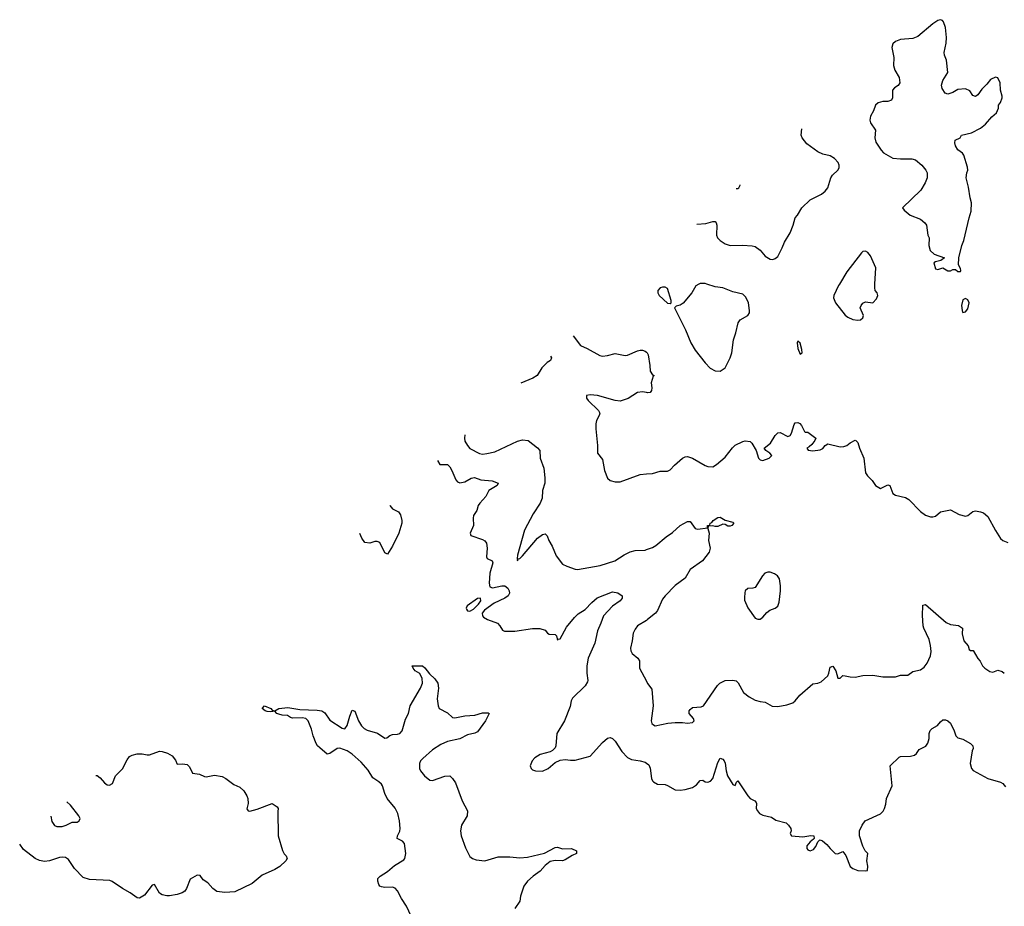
# Model space of a CAD drawing. Header units: inches. Extents: x 1449094 to 1618372, y 389908 to 534307.
# Tile 138 of 256: x 1484992 to 1492861, y 485028 to 492113. Entities that reach past the tile are written whole.
import ezdxf

# ---------------------------------------------------------------- set-up
doc = ezdxf.new("R2010")
doc.units = ezdxf.units.IN
doc.header["$MEASUREMENT"] = 0
for name, color, linetype in [('B4488', 7, 'Continuous'), ('B4498', 7, 'Continuous'), ('B4499', 7, 'Continuous')]:
    doc.layers.add(name, color=color, linetype=linetype)

msp = doc.modelspace()

# ---------------------------------------------------------------- linework, layer by layer
at = {"layer": 'B4488', "color": 5}
for points, elevation in [([(1489415.3, 489587.4), (1489472.7, 489510), (1489526.5, 489486.5), (1489628, 489430), (1489650, 489425.2), (1489689.3, 489429.3), (1489750, 489446.8), (1489829.8, 489430.2), (1489850, 489432.6), (1489930, 489468.2), (1489950, 489473), (1489970, 489472.7), (1489990, 489464.9), (1490000, 489456.3)], 760), ([(1489233.5, 489423.2), (1489243.1, 489410), (1489233, 489390), (1489206.7, 489373.3), (1489164.9, 489330), (1489127.2, 489270), (1489092.3, 489247.7), (1488996.2, 489209)], 740), ([(1490000, 489133.6), (1489970, 489139.1), (1489930, 489132.8), (1489853.3, 489086.7), (1489790, 489065.8), (1489750, 489069.1), (1489610, 489109.4), (1489550, 489116.5), (1489521.3, 489110), (1489521.6, 489090), (1489534.5, 489070), (1489617.7, 488990), (1489627.7, 488970), (1489622.8, 488950), (1489602.8, 488910), (1489596.8, 488883.2), (1489596.8, 488843.2), (1489610.6, 488710), (1489610.5, 488650.5), (1489650, 488598), (1489665.5, 488510), (1489690.5, 488450.5), (1489710.5, 488430.5), (1489750, 488419.1), (1489790, 488420.7), (1489950, 488478), (1490000, 488482.7)], 760), ([(1488549.9, 488794.5), (1488545.7, 488770), (1488550, 488746), (1488570, 488710.7), (1488590, 488687.7), (1488666.3, 488646.3), (1488690, 488642), (1488725.3, 488645.3), (1488790, 488661.1), (1488970, 488746.4), (1489010, 488757), (1489056, 488750), (1489130, 488692.4), (1489148.4, 488670), (1489152.2, 488610), (1489180.3, 488530), (1489187.7, 488452.3), (1489187.7, 488410), (1489170.5, 488350), (1489167.3, 488290), (1489152, 488250), (1489094.7, 488165.3), (1489027.1, 488032.9), (1488970, 487833.6), (1488966.5, 487806.5), (1488969.3, 487789.3), (1488976, 487804), (1488990, 487807.7), (1489010.9, 487829.1), (1489130, 487970.2), (1489170, 487998), (1489190, 488004.9), (1489208.3, 487988.3), (1489219.3, 487950), (1489247, 487907), (1489279.1, 487830), (1489330, 487762.8), (1489365.1, 487745.1), (1489430, 487722.8), (1489450, 487720.7), (1489630, 487750.3), (1489749.2, 487790), (1489822.3, 487837.7), (1489870, 487860.4), (1489910, 487870.4), (1489990, 487875.3), (1490000, 487878.4)], 740), ([(1488331.9, 488589.7), (1488350, 488559.1), (1488410, 488559), (1488430, 488539.6), (1488446.6, 488510), (1488476.1, 488436.1), (1488490, 488421), (1488510, 488411.7), (1488550, 488420.9), (1488599.7, 488450), (1488626.3, 488453.7), (1488676.3, 488436.3), (1488767.7, 488427.7), (1488814.8, 488410), (1488807.3, 488390), (1488742, 488350), (1488715.8, 488304.2), (1488668.4, 488250), (1488657.1, 488230), (1488645.5, 488190), (1488619.3, 488150), (1488614.9, 488130), (1488618.4, 488070), (1488590.7, 488010), (1488596, 487990), (1488690, 487958.7), (1488707.8, 487947.8), (1488722.4, 487930), (1488728.8, 487890), (1488722, 487822), (1488728.7, 487808.7), (1488766.8, 487790), (1488771.8, 487771.8), (1488748.7, 487690), (1488743.9, 487610), (1488750, 487580.2), (1488770, 487572.2), (1488844, 487590), (1488868.7, 487588.7), (1488894, 487570), (1488904, 487550), (1488907.3, 487530), (1488896.3, 487510), (1488869, 487491), (1488784, 487450), (1488705.5, 487394.5), (1488686.8, 487370), (1488690.8, 487350), (1488699.1, 487339.1), (1488730, 487319.1), (1488810, 487290.4), (1488830.3, 487270.3), (1488850, 487234.8), (1488867, 487227), (1488950, 487225.5), (1489090, 487249.2), (1489147.5, 487247.5), (1489190, 487233.4), (1489210, 487210.8), (1489223.8, 487203.8), (1489270, 487201), (1489281, 487190), (1489290, 487154), (1489296.4, 487163.6), (1489310, 487166), (1489361.4, 487258.6), (1489425.3, 487334.7), (1489456, 487364), (1489510, 487400.7), (1489562.9, 487457.1), (1489607.7, 487492.3), (1489730, 487540.2), (1489773.1, 487533.1), (1489806, 487510), (1489805.3, 487490), (1489791.7, 487470), (1489730, 487427.4), (1489657.4, 487350), (1489636.9, 487290), (1489608.2, 487230), (1489589.2, 487130), (1489536, 487010), (1489524.6, 486950), (1489524.6, 486890), (1489532.9, 486832.9), (1489530, 486821.2), (1489510.4, 486790), (1489408.7, 486690), (1489399.5, 486670), (1489390, 486625.2), (1489346.9, 486510), (1489285.8, 486410), (1489276.5, 486310), (1489270, 486293.2), (1489250, 486271.8), (1489230, 486261.6), (1489150, 486242), (1489110, 486215.1), (1489088, 486190), (1489071, 486151), (1489078.8, 486130), (1489090, 486118.8), (1489114, 486110), (1489170, 486107.3), (1489214, 486130), (1489270, 486177.3), (1489310, 486194.9), (1489350, 486200.4), (1489394.6, 486194.6), (1489430, 486195.6), (1489550, 486228.5), (1489650, 486338), (1489690, 486371.8), (1489710, 486376.4), (1489730, 486367.7), (1489750, 486347.7), (1489804, 486264), (1489850, 486216), (1489881.3, 486201.3), (1489950.2, 486190.2), (1489990, 486178.9), (1490000, 486172.3)], 720), ([(1487950.4, 488231.5), (1487950.8, 488230), (1487970, 488204.1), (1488019.9, 488179.9), (1488035.7, 488155.7), (1488045.7, 488110), (1488045, 488090), (1488021.2, 488010), (1487970, 487905.2), (1487930, 487842.4), (1487910, 487854), (1487870, 487934), (1487850, 487944), (1487830, 487944), (1487790, 487930.6), (1487750, 487936.3), (1487726, 487970), (1487711.4, 488007.2)], 720), ([(1490000, 487313.1), (1489930.4, 487269.6), (1489910, 487244), (1489894.9, 487210), (1489887.2, 487150), (1489873.4, 487090), (1489874.9, 487070), (1489887.3, 487047.3), (1489932.7, 487010), (1489944.4, 486990), (1489944.9, 486930), (1490000, 486826.2)], 740), ([(1488121.1, 484950), (1488082, 485030), (1488043, 485090), (1488010, 485152.7), (1487992.2, 485172.2), (1487970, 485179.6), (1487910, 485177.4), (1487882.3, 485182.3), (1487869.8, 485189.8), (1487862, 485202), (1487853, 485230), (1487855.1, 485250), (1487871.8, 485270), (1487930, 485306), (1487985.9, 485354.1), (1488061.7, 485398.3), (1488070.9, 485410), (1488078.8, 485450), (1488068.4, 485530), (1488050, 485548.4), (1488009.6, 485570), (1488012.3, 485590), (1488031.1, 485628.9), (1488033.3, 485650), (1488028.2, 485711.8), (1488014.7, 485770), (1487991.3, 485811.3), (1487929.2, 485890), (1487910.5, 485930), (1487891.9, 485990), (1487883.2, 486003.2), (1487863, 486023), (1487814.1, 486054.1), (1487775.9, 486115.9), (1487720.8, 486180.8), (1487650, 486242.9), (1487609.8, 486269.8), (1487550.7, 486290.7), (1487530, 486289.8), (1487470, 486248.2), (1487450, 486244.5), (1487390, 486294.9), (1487373, 486310), (1487361, 486330), (1487338.5, 486390), (1487324.5, 486444.5), (1487296.2, 486510), (1487279.3, 486530), (1487250, 486535.4), (1487171.7, 486531.7), (1487156, 486536), (1487131.9, 486551.9), (1487090, 486554.5), (1487063.3, 486563.3), (1487048, 486570), (1487030, 486588), (1486998, 486582), (1486970, 486583.6), (1486954, 486590), (1486929.3, 486610), (1486948.7, 486630), (1486998.8, 486610), (1487010, 486596), (1487030, 486590.8), (1487064, 486610), (1487135.9, 486615.9), (1487230, 486601.2), (1487370, 486596.6), (1487407.3, 486590), (1487430, 486572.9), (1487470, 486515.6), (1487570, 486450.3), (1487590, 486447.2), (1487610, 486473.4), (1487630, 486548), (1487650, 486594.8), (1487670, 486587.3), (1487699.2, 486510), (1487723.2, 486470), (1487744.7, 486450), (1487770, 486436.6), (1487850.6, 486410.6), (1487910, 486372.2), (1487924.7, 486375.3), (1487950, 486393.4), (1487970, 486400.3), (1488010, 486402.6), (1488030, 486408.5), (1488048.8, 486431.2), (1488075.6, 486524.4), (1488097.8, 486570), (1488111.6, 486630), (1488195.3, 486770), (1488209.7, 486810), (1488208.3, 486848.3), (1488189.7, 486889.7), (1488153.2, 486910), (1488137.2, 486930), (1488129.7, 486950.3), (1488210, 486948.4), (1488230, 486934.9), (1488265.6, 486885.6), (1488310, 486845.7), (1488332.8, 486810), (1488338.9, 486770), (1488327.1, 486687.1), (1488334.9, 486630), (1488344.9, 486610), (1488410, 486575.3), (1488450, 486537.6), (1488470, 486533.7), (1488550, 486548.9), (1488630, 486554.9), (1488690, 486574), (1488734.9, 486574.9), (1488744.7, 486570), (1488714.4, 486510), (1488650, 486422.7), (1488630, 486410.8), (1488570, 486397.6), (1488510, 486365.6), (1488410, 486344), (1488358, 486322), (1488290, 486277.3), (1488213.1, 486210), (1488194, 486190), (1488186.7, 486170), (1488187.2, 486130), (1488194.3, 486110), (1488227.6, 486070), (1488270, 486036.5), (1488290, 486032.1), (1488390, 486067.6), (1488430, 486070.3), (1488450.8, 486050), (1488474.2, 486014.2), (1488526.7, 485870), (1488571.5, 485790), (1488568.9, 485750), (1488523.8, 485676.2), (1488513.4, 485630), (1488520.9, 485590), (1488554.9, 485494.9), (1488590, 485427), (1488610.2, 485410.2), (1488638.8, 485398.8), (1488710, 485390.2), (1488816.1, 485423.9), (1488910, 485424), (1488990, 485416), (1489050, 485420.6), (1489186.1, 485453.9), (1489270, 485497), (1489290, 485500.5), (1489330, 485488.4), (1489402, 485490), (1489440.5, 485470), (1489442.8, 485450), (1489406, 485434), (1489350, 485398.3), (1489330, 485391.2), (1489270, 485392.8), (1489230, 485385.3), (1489190, 485352.8), (1489150.1, 485309.9), (1489094.9, 485270), (1489050.6, 485230), (1489020.5, 485190), (1488994.8, 485110), (1488987.7, 485070), (1488948.7, 485011.3)], 680), ([(1485599.9, 486074), (1485610, 486072.1), (1485634.7, 486054.7), (1485670, 486014.5), (1485690, 485999.5), (1485710, 485996), (1485734, 486010), (1485756.5, 486070), (1485812.5, 486127.5), (1485850, 486198.5), (1485870, 486225.6), (1485890, 486236.8), (1485930, 486245.4), (1485970, 486246.3), (1486010, 486238.7), (1486030, 486239.7), (1486110, 486268), (1486130, 486266.3), (1486172.1, 486252.1), (1486210, 486231.6), (1486236.1, 486196.1), (1486250, 486164), (1486292.2, 486167.8), (1486330, 486161.3), (1486350, 486143.7), (1486371.7, 486091.7), (1486430, 486084.7), (1486470, 486064.2), (1486482.6, 486062.6), (1486550, 486075.1), (1486610, 486064.8), (1486638, 486050), (1486701.9, 486001.9), (1486750, 485979.8), (1486783.1, 485950), (1486808.3, 485910), (1486815.1, 485890), (1486818.3, 485850), (1486807.7, 485807.7), (1486818, 485790), (1486830, 485787.6), (1486890, 485804.2), (1487010, 485848.7), (1487050, 485822), (1487057.2, 485810), (1487054, 485786), (1487056.8, 485590), (1487093, 485473), (1487106.3, 485446.3), (1487121.2, 485430), (1487129.2, 485410), (1487118.4, 485390), (1487070, 485347.2), (1487030, 485321.3), (1486930, 485277), (1486850, 485210.3), (1486710, 485143), (1486630, 485138), (1486567, 485147), (1486534.4, 485170), (1486495.8, 485215.8), (1486459.4, 485239.4), (1486433.4, 485273.4), (1486410, 485277.6), (1486354, 485246), (1486326, 485170), (1486311.1, 485148.9), (1486290, 485135.5), (1486250, 485122.8), (1486190, 485112.6), (1486168.5, 485111.5), (1486130, 485118.5), (1486110, 485133.4), (1486070, 485201.6), (1486050, 485197.1), (1485990, 485118), (1485950, 485094), (1485930, 485095.8), (1485875.9, 485135.9), (1485812.7, 485170), (1485730, 485226.5), (1485713.4, 485233.4), (1485550, 485242.7), (1485499.4, 485259.4), (1485430.4, 485330), (1485382.7, 485402.7), (1485358.2, 485418.2), (1485330, 485421.2), (1485310, 485417.5), (1485230, 485391.1), (1485190, 485385.6), (1485150, 485393.2), (1485114.4, 485410), (1485022, 485482), (1484991.9, 485524.1)], 720), ([(1485241.7, 485749.3), (1485250, 485704.7), (1485270, 485674.8), (1485290, 485664.9), (1485330, 485665.5), (1485363.9, 485676.1), (1485410, 485700.7), (1485450, 485701), (1485468, 485710), (1485474, 485730), (1485464, 485750), (1485396.6, 485836.6), (1485367.4, 485862.6)], 740)]:
    msp.add_lwpolyline(points, dxfattribs=dict(at, elevation=elevation))
at = {"layer": 'B4488', "color": 5, "elevation": 720}
msp.add_lwpolyline([(1488673.7, 487490), (1488650, 487487.1), (1488567.6, 487430), (1488560.5, 487410), (1488562.6, 487402.6), (1488570, 487390.3), (1488590, 487386.9), (1488618.2, 487401.9), (1488658.4, 487441.6), (1488678.2, 487470)], close=True, dxfattribs=at)
at = {"layer": 'B4498', "color": 5}
for points, elevation in [([(1490419.7, 490000), (1490394.6, 489985.4), (1490363, 489930), (1490293.3, 489846.7), (1490270, 489832.3), (1490236.9, 489823.1), (1490226, 489810), (1490313.7, 489633.7), (1490356.5, 489530), (1490390, 489473), (1490470, 489370.5), (1490510, 489328.4), (1490550, 489308.2), (1490590, 489304), (1490630, 489331), (1490669.4, 489410), (1490683.7, 489450), (1490695.1, 489555.1), (1490715.6, 489610), (1490733.1, 489690), (1490750, 489714.7), (1490811.3, 489748.7), (1490823.9, 489770), (1490825.3, 489790), (1490817.3, 489850), (1490795.3, 489895.3), (1490770, 489918.7), (1490690, 489939.7), (1490610, 489971.5), (1490550, 489979.5), (1490484.4, 490000)], 780), ([(1491542.7, 490000), (1491536.5, 489990), (1491497.3, 489910), (1491494.8, 489890), (1491511, 489850), (1491590, 489750.8), (1491610, 489734.8), (1491650, 489717.3), (1491690, 489710.8), (1491710, 489716), (1491728.7, 489730), (1491734, 489750), (1491709.2, 489810), (1491716, 489830), (1491730, 489846.8), (1491750, 489859.1), (1491810, 489850.7), (1491838.3, 489881.7), (1491849.3, 489910), (1491845.2, 489930), (1491829.2, 489950), (1491825.2, 489970), (1491826.8, 490000)], 780), ([(1490000, 489456.3), (1490007.3, 489450), (1490014.4, 489434.4), (1490028.7, 489350), (1490030, 489304.7), (1490050, 489276), (1490062, 489270), (1490055.3, 489264.7), (1490038.4, 489210), (1490044.9, 489170), (1490042, 489150), (1490030, 489133.2), (1490010, 489131.8), (1490000, 489133.6)], 760), ([(1490000, 488482.7), (1490050, 488487.3), (1490110, 488504.9), (1490170, 488504.9), (1490190, 488514.8), (1490225.8, 488554.2), (1490290, 488608), (1490310, 488619.3), (1490330, 488621.6), (1490370, 488610.5), (1490470, 488550.6), (1490490, 488543), (1490530, 488540.5), (1490561, 488559), (1490630, 488618), (1490687.4, 488692.6), (1490710, 488713.7), (1490770, 488743), (1490790, 488748), (1490830, 488742), (1490842, 488730), (1490877.3, 488670), (1490896.4, 488610), (1490910, 488596.4), (1490930, 488590.4), (1490982, 488610), (1491002, 488630), (1490988, 488650), (1490955.3, 488670), (1490942, 488690), (1490991.8, 488728.2), (1491030, 488791), (1491050, 488810.7), (1491070, 488813.4), (1491130, 488783), (1491149.5, 488790.5), (1491160.7, 488810), (1491181, 488879), (1491190, 488890.8), (1491210, 488895.5), (1491226.2, 488886.2), (1491240.7, 488870), (1491263.5, 488823.5), (1491270, 488818), (1491290, 488816), (1491354.8, 488770), (1491346.8, 488750), (1491321.4, 488718.6), (1491301, 488699), (1491282, 488690), (1491292.7, 488672.7), (1491330, 488668), (1491390, 488676.4), (1491410, 488686.4), (1491430, 488710.8), (1491450, 488723.8), (1491550, 488701.1), (1491578, 488702), (1491602, 488710), (1491630, 488731.3), (1491670, 488752), (1491674, 488750), (1491690, 488734), (1491702.8, 488690), (1491737.6, 488610), (1491750.8, 488490.8), (1491766.8, 488466.8), (1491804.7, 488430), (1491831.3, 488390), (1491870, 488367.3), (1491930, 488396.3), (1491944.7, 488390), (1491970, 488326.8), (1491990, 488314.8), (1492070, 488294.8), (1492098, 488278), (1492190, 488182.8), (1492230, 488154.8), (1492270, 488141), (1492290, 488141), (1492310, 488146), (1492350, 488181), (1492430, 488196), (1492499.8, 488159.8), (1492550, 488146.8), (1492570, 488151.3), (1492610, 488184), (1492630, 488187.7), (1492670, 488181.6), (1492693, 488173), (1492730, 488142), (1492790, 488030.6), (1492830, 487968), (1492850, 487950.5), (1492890, 487936.4)], 760), ([(1490000, 487878.4), (1490050, 487894), (1490075.8, 487910), (1490158.4, 487981.6), (1490210, 488015.2), (1490270, 488070.2), (1490330, 488103.8), (1490350, 488102.8), (1490390, 488046), (1490410, 488042.8), (1490487.3, 488052.7), (1490488.7, 488070), (1490507.3, 488072.7), (1490508.7, 488090), (1490524, 488096), (1490534, 488110), (1490570, 488136), (1490590, 488137.3), (1490630, 488113.4), (1490690, 488098), (1490698, 488090), (1490682, 488070), (1490670, 488065.2), (1490650, 488066.6), (1490630, 488079), (1490610, 488081.2), (1490570, 488063.7), (1490550, 488062.7), (1490530, 488069), (1490494, 488066), (1490492, 488048), (1490501, 488010), (1490496.3, 487950), (1490510.8, 487890), (1490501.6, 487858.4), (1490448.2, 487790), (1490350, 487719.5), (1490310.2, 487649.8), (1490230, 487591.3), (1490150.3, 487510), (1490130, 487483.6), (1490090, 487392.3), (1490072.2, 487370), (1490010, 487319.3), (1490000, 487313.1)], 740), ([(1490000, 486826.2), (1490010, 486807.3), (1490043.1, 486763.1), (1490054, 486630), (1490039.1, 486510), (1490042.8, 486490), (1490057.5, 486477.5), (1490070.7, 486470.7), (1490170.3, 486490.3), (1490230, 486496.5), (1490290, 486496.5), (1490330, 486490.4), (1490370, 486496.3), (1490382, 486510), (1490376.9, 486530), (1490341.7, 486570), (1490342.4, 486590), (1490350, 486602), (1490370, 486616.9), (1490437.6, 486622.4), (1490457, 486630), (1490567.2, 486792.8), (1490588.1, 486811.9), (1490630, 486831.5), (1490690, 486836), (1490717.3, 486830), (1490734, 486814), (1490775.3, 486735.3), (1490820.6, 486700.6), (1490870, 486676.3), (1490910, 486664), (1490950, 486658.8), (1491006.5, 486626.5), (1491050, 486624.9), (1491122.5, 486637.5), (1491170, 486653), (1491189.4, 486670), (1491225.4, 486714.6), (1491330, 486806), (1491370, 486810.7), (1491397.6, 486822.4), (1491449.5, 486870.5), (1491459.3, 486890), (1491470, 486938), (1491490, 486946), (1491513.4, 486910), (1491530, 486852), (1491550, 486852), (1491570, 486871.3), (1491590, 486871), (1491630, 486860.9), (1491670, 486860.3), (1491730, 486871.3), (1491810, 486876.3), (1491890, 486861), (1491990, 486862), (1492030, 486876.3), (1492090, 486874.8), (1492130, 486904), (1492190, 486916.5), (1492220, 486940), (1492245.4, 486970), (1492269.8, 487030.2), (1492275.5, 487064.5), (1492271.5, 487111.5), (1492258.9, 487158.9), (1492218, 487250), (1492213, 487270), (1492207.9, 487352.1), (1492209.5, 487430.5), (1492210, 487434), (1492230, 487441), (1492396.2, 487296.2), (1492430, 487280.4), (1492493.3, 487273.3), (1492526.8, 487250), (1492524.9, 487204.9), (1492538, 487150), (1492571.3, 487110), (1492581, 487081), (1492590, 487072), (1492610.9, 487070.9), (1492648.3, 487008.3), (1492667.5, 486987.5), (1492686, 486950), (1492706, 486930), (1492745.3, 486905.3), (1492770, 486898), (1492810, 486914), (1492844.1, 486904.1), (1492860.7, 486890)], 740), ([(1490000, 486172.3), (1490019.4, 486159.4), (1490031.4, 486131.4), (1490040.4, 486050), (1490048, 486030), (1490058, 486022), (1490090, 486004.2), (1490150, 486001), (1490170, 485994), (1490230, 485959.7), (1490270, 485956.3), (1490310, 485961), (1490370, 485978.3), (1490400.6, 485999.4), (1490430, 486032.2), (1490450, 486035.8), (1490470, 486022), (1490490, 486018.7), (1490512.5, 486027.5), (1490530.9, 486050), (1490570, 486178), (1490590, 486213), (1490610, 486202.8), (1490622.8, 486190), (1490630.6, 486170.6), (1490638, 486110), (1490648, 486070), (1490690, 486002), (1490710, 485994), (1490720.2, 486019.8), (1490730, 486031), (1490810, 485910.6), (1490830, 485890.6), (1490866, 485870), (1490877.1, 485857.1), (1490880.7, 485850), (1490878.4, 485810), (1490887, 485790), (1490903.8, 485770), (1490930, 485757), (1490999.3, 485739.3), (1491035.5, 485715.5), (1491116, 485696), (1491137.2, 485677.2), (1491154.9, 485650), (1491157.1, 485630), (1491150.5, 485610), (1491161, 485590), (1491250, 485583.9), (1491314.4, 485594.4), (1491338, 485590), (1491341, 485570), (1491336.8, 485563.2), (1491310, 485542), (1491281.6, 485510), (1491282, 485490), (1491290, 485478.8), (1491310, 485470.7), (1491337, 485483), (1491354.8, 485505.2), (1491370, 485542), (1491384, 485556), (1491390, 485558), (1491408.4, 485551.6), (1491442.8, 485522.8), (1491469, 485489), (1491510, 485450.6), (1491530, 485447.7), (1491570, 485466), (1491593, 485433), (1491630, 485347.3), (1491650, 485330.8), (1491690, 485314), (1491748.4, 485311.6), (1491766, 485314), (1491768.7, 485350), (1491762.7, 485390), (1491768.7, 485448.7), (1491748.7, 485470), (1491729.3, 485509.3), (1491703.7, 485590), (1491702.7, 485630), (1491724.1, 485675.9), (1491749, 485710), (1491870, 485767), (1491891.8, 485788.2), (1491904.2, 485810), (1491914.5, 485845.5), (1491918, 485890), (1491964.2, 485990), (1491949.7, 486150.3), (1492020.1, 486219.9), (1492030, 486224.9), (1492110, 486227.3), (1492143.7, 486236.3), (1492159, 486250), (1492179.5, 486280.5), (1492232.3, 486307.7), (1492249.3, 486330.7), (1492259.3, 486370), (1492259.3, 486410), (1492266.9, 486433.1), (1492282.7, 486450), (1492326.3, 486473.7), (1492350, 486502), (1492370, 486518), (1492390, 486518), (1492410.3, 486510.3), (1492431.7, 486491.7), (1492460.5, 486430), (1492473, 486390), (1492490, 486374.9), (1492530, 486363.6), (1492590.4, 486330), (1492608.2, 486310), (1492610.4, 486290), (1492603, 486270), (1492588.7, 486170), (1492598, 486130), (1492612.1, 486112.1), (1492730, 486050.5), (1492830, 486019.3), (1492848.7, 486008.7), (1492870, 485984)], 720)]:
    msp.add_lwpolyline(points, dxfattribs=dict(at, elevation=elevation))
for points, elevation in [([(1490150, 489977), (1490130, 489977), (1490111.3, 489970), (1490091, 489950), (1490090.8, 489930), (1490102.8, 489910), (1490170, 489846.8), (1490190, 489844.7), (1490198, 489850), (1490197.2, 489870), (1490170, 489964)], 780), ([(1492550, 489884), (1492530, 489875.3), (1492517.3, 489830), (1492522.8, 489790), (1492530, 489772), (1492550, 489778), (1492570, 489802), (1492579.3, 489850), (1492570, 489874)], 780), ([(1491210, 489545.2), (1491204.2, 489530), (1491210, 489486), (1491230, 489440.7), (1491244, 489450), (1491243.2, 489476.8), (1491230, 489529)], 780), ([(1490970, 487698.9), (1490946.4, 487690), (1490927.4, 487670), (1490870, 487576), (1490850, 487569.4), (1490810, 487568.7), (1490790.8, 487549.2), (1490787.1, 487532.9), (1490783, 487497), (1490785.5, 487474.5), (1490810, 487414), (1490870, 487330.8), (1490890, 487322.8), (1490910, 487322.8), (1490930, 487338), (1490963.2, 487376.8), (1490986.8, 487393.2), (1491028.7, 487410), (1491050, 487426.8), (1491062.5, 487457.5), (1491071.2, 487550), (1491071.3, 487590), (1491064.2, 487644.2), (1491049.2, 487670), (1491025.1, 487685.1), (1490990, 487698)], 760)]:
    msp.add_lwpolyline(points, close=True, dxfattribs=dict(at, elevation=elevation))
at = {"layer": 'B4499', "color": 5, "elevation": 780}
msp.add_lwpolyline([(1492350, 492113.3), (1492330, 492106.6), (1492290, 492080.9), (1492170, 491978.5), (1492130, 491963.5), (1492030, 491955.6), (1491990, 491938.4), (1491970, 491920.9), (1491961.5, 491890), (1491978.7, 491810), (1491974, 491746), (1491984.9, 491710), (1492019, 491650), (1492024.9, 491610), (1492011.6, 491588.4), (1491982.8, 491570), (1491967.7, 491550), (1491967.7, 491490), (1491958.8, 491470), (1491930, 491459.5), (1491890, 491459.3), (1491852, 491450), (1491830.8, 491430), (1491816.4, 491383.6), (1491790, 491342), (1491785.7, 491310), (1491790.5, 491290), (1491830.4, 491230.4), (1491826.4, 491170), (1491834.9, 491134.9), (1491876.3, 491070), (1491894, 491050), (1491970, 491007.7), (1492030, 491000.5), (1492121.4, 491001.4), (1492150, 490994), (1492200.7, 490950), (1492234, 490910), (1492244.9, 490890), (1492244.4, 490850), (1492228, 490810), (1492193, 490750), (1492046, 490610), (1492059.1, 490590), (1492107.7, 490550), (1492190, 490518.9), (1492226, 490490), (1492238, 490470), (1492250.6, 490390.6), (1492258.8, 490370), (1492258, 490310), (1492268.7, 490268.7), (1492300.3, 490240.3), (1492382, 490210), (1492354, 490190), (1492310, 490179), (1492298, 490170), (1492310, 490122), (1492330, 490116), (1492370, 490131), (1492410, 490106.8), (1492430, 490107.3), (1492450, 490116), (1492470, 490118), (1492490, 490102), (1492510, 490102), (1492514, 490110), (1492510, 490126), (1492494.6, 490154.6), (1492496, 490210), (1492520.9, 490310), (1492538, 490350), (1492578.4, 490530), (1492596.6, 490583.4), (1492597.6, 490650), (1492586.9, 490690), (1492575.2, 490775.2), (1492555.1, 490850), (1492561.2, 490890), (1492569.2, 490910), (1492565.6, 490934.4), (1492538.4, 491030), (1492525.7, 491045.7), (1492490, 491072.8), (1492470, 491105.1), (1492466, 491130), (1492468.2, 491151.8), (1492508, 491170), (1492518, 491190), (1492598, 491210), (1492670, 491246), (1492710, 491278), (1492762, 491338), (1492798, 491370), (1492814.6, 491405.4), (1492815.3, 491430), (1492829.1, 491450.9), (1492844, 491490), (1492843.1, 491503.1), (1492829.1, 491549.1), (1492828.7, 491610), (1492810, 491648), (1492790, 491655.3), (1492750, 491635.3), (1492722, 491598), (1492680.9, 491559.1), (1492650, 491514), (1492630, 491499), (1492610, 491508.7), (1492584.4, 491544.4), (1492550, 491562), (1492490, 491554.5), (1492450, 491532.7), (1492410, 491519), (1492387.3, 491527.3), (1492362.7, 491562.7), (1492357.6, 491590), (1492370, 491626.8), (1492409.4, 491690), (1492399.3, 491790), (1492382.7, 491830), (1492379.3, 491850), (1492395.6, 491924.4), (1492398.9, 491970), (1492389.6, 492049.6), (1492375.3, 492095.3), (1492367.3, 492107.3)], close=True, dxfattribs=at)
at = {"layer": 'B4499', "color": 5}
for points, elevation in [([(1490402.8, 490479), (1490475.4, 490484.6), (1490530, 490501.6), (1490550, 490499.5), (1490558.4, 490490), (1490564.2, 490470), (1490561.7, 490390), (1490568.3, 490370), (1490588.6, 490348.6), (1490630, 490322.4), (1490670, 490309.7), (1490769.1, 490310.9), (1490845.6, 490305.6), (1490870, 490299.7), (1490910, 490272), (1490950, 490224.5), (1490990, 490198.4), (1491010, 490197), (1491030, 490204.5), (1491050, 490220.9), (1491086.4, 490290), (1491104.5, 490335.5), (1491148.4, 490410), (1491173, 490470), (1491190.5, 490529.5), (1491208.5, 490551.5), (1491242, 490610), (1491310, 490673.2), (1491399.9, 490720.1), (1491430, 490743.7), (1491449.1, 490770.9), (1491474.9, 490850), (1491488, 490870), (1491530.4, 490910), (1491539.5, 490930), (1491541.1, 490950), (1491532.7, 490972.7), (1491504.8, 491004.8), (1491470, 491026.4), (1491410, 491038.7), (1491370, 491057), (1491281.8, 491121.8), (1491244.4, 491170), (1491238.4, 491190), (1491243.7, 491241.5)], 760), ([(1490717.6, 490763.3), (1490730, 490763.7), (1490738.8, 490770), (1490750.3, 490789.7), (1490750.8, 490793.2)], 740), ([(1491826.8, 490000), (1491833.6, 490130), (1491790, 490226.6), (1491770, 490251.5), (1491750, 490262.9), (1491730, 490261.2), (1491718.8, 490250), (1491602.9, 490097.1), (1491542.7, 490000)], 780), ([(1490484.4, 490000), (1490470, 490004.5), (1490430, 490006), (1490419.7, 490000)], 780)]:
    msp.add_lwpolyline(points, dxfattribs=dict(at, elevation=elevation))

doc.saveas('drawing.dxf')
